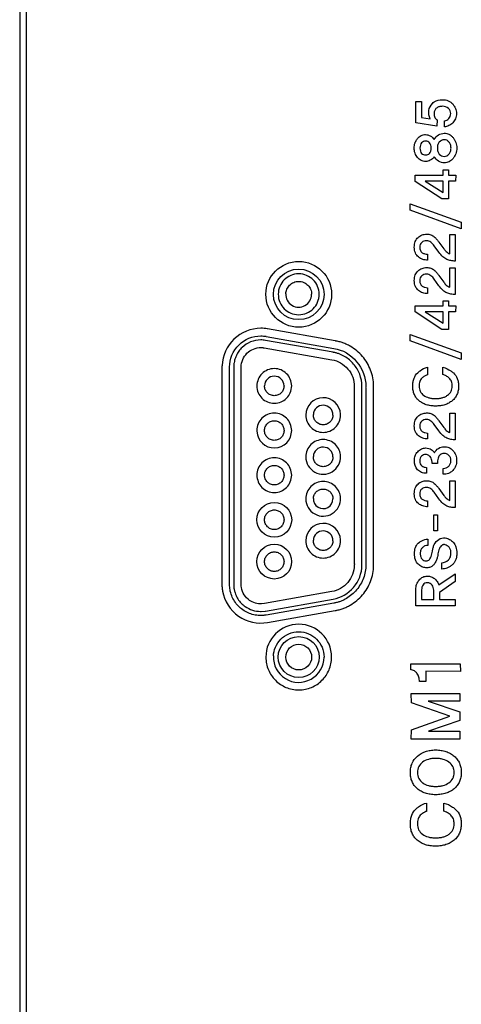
# Model space of a CAD drawing. Header units: millimetres. Extents: x -1194 to -5, y 44 to 885.
# Tile 25 of 37: x -91 to -73, y 512 to 553. Entities that reach past the tile are written whole.
import ezdxf

# ---------------------------------------------------------------- set-up
doc = ezdxf.new("R2010")
doc.units = ezdxf.units.MM
doc.header["$LTSCALE"] = 23.1
doc.layers.add('REAR_CASE-PC15-MIO5373-SHAPE', color=7, linetype='CONTINUOUS')

msp = doc.modelspace()

# ---------------------------------------------------------------- linework, layer by layer
at = {"layer": 'REAR_CASE-PC15-MIO5373-SHAPE', "color": 7, "linetype": 'Continuous'}
for p, q in [((-91.219, 679.321), (-91.219, 445.009)), ((-90.934, 445.009), (-90.934, 679.321)), ((-74.735, 549.772), (-74.502, 549.772)), ((-74.735, 548.88), (-74.735, 549.772)), ((-74.502, 549.772), (-74.502, 549.101)), ((-73.853, 548.75), (-74.735, 548.88)), ((-74.502, 549.101), (-74.132, 549.045)), ((-73.851, 549.001), (-73.853, 548.75)), ((-73.541, 548.714), (-73.541, 548.96)), ((-73.6, 546.919), (-73.371, 546.919)), ((-73.597, 546.703), (-73.6, 546.919)), ((-73.371, 546.919), (-73.371, 546.703)), ((-74.76, 546.447), (-74.757, 546.703)), ((-73.649, 545.72), (-74.76, 546.447)), ((-74.757, 546.703), (-73.597, 546.703)), ((-73.597, 546.449), (-74.34, 546.449)), ((-74.34, 546.449), (-73.597, 545.977)), ((-73.597, 545.977), (-73.597, 546.449)), ((-73.371, 546.703), (-73.07, 546.703)), ((-73.076, 546.452), (-73.371, 546.449)), ((-73.371, 546.449), (-73.371, 545.718)), ((-73.07, 546.703), (-73.076, 546.452)), ((-73.371, 545.718), (-73.649, 545.72)), ((-74.963, 545.509), (-72.846, 544.743)), ((-74.963, 545.241), (-74.963, 545.509)), ((-72.849, 544.473), (-74.963, 545.241)), ((-72.846, 544.743), (-72.849, 544.473)), ((-73.769, 543.921), (-73.57, 543.641)), ((-73.324, 544.24), (-73.093, 544.24)), ((-73.322, 543.433), (-73.324, 544.24)), ((-73.093, 544.24), (-73.097, 543.128)), ((-73.775, 543.496), (-73.97, 543.768)), ((-74.242, 543.409), (-74.242, 543.168)), ((-73.324, 542.847), (-73.093, 542.847)), ((-73.322, 542.041), (-73.324, 542.847)), ((-73.093, 542.847), (-73.097, 541.737)), ((-73.775, 542.103), (-73.97, 542.378)), ((-73.769, 542.531), (-73.57, 542.249)), ((-74.242, 542.018), (-74.242, 541.774)), ((-73.6, 541.479), (-73.371, 541.479)), ((-73.597, 541.263), (-73.6, 541.479)), ((-73.371, 541.479), (-73.371, 541.263)), ((-74.76, 541.008), (-74.757, 541.263)), ((-74.757, 541.263), (-73.597, 541.263)), ((-73.371, 541.263), (-73.07, 541.263)), ((-73.07, 541.263), (-73.076, 541.01)), ((-73.649, 540.282), (-74.76, 541.008)), ((-73.597, 541.01), (-74.34, 541.01)), ((-74.34, 541.01), (-73.597, 540.538)), ((-73.597, 540.538), (-73.597, 541.01)), ((-73.076, 541.01), (-73.371, 541.01)), ((-73.371, 541.01), (-73.371, 540.279)), ((-78.096, 539.807), (-80.912, 540.305)), ((-73.371, 540.279), (-73.649, 540.282)), ((-78.173, 539.332), (-80.988, 539.824)), ((-80.964, 539.994), (-78.147, 539.494)), ((-74.963, 540.07), (-72.846, 539.303)), ((-74.963, 539.801), (-74.963, 540.07)), ((-72.849, 539.031), (-74.963, 539.801)), ((-81.048, 539.514), (-78.232, 539.019)), ((-72.846, 539.303), (-72.849, 539.031)), ((-82.801, 538.75), (-82.801, 529.58)), ((-82.484, 529.666), (-82.484, 538.719)), ((-82.313, 538.75), (-82.313, 529.58)), ((-82, 529.664), (-82, 538.719)), ((-74.253, 538.709), (-74.253, 538.395)), ((-73.607, 538.402), (-73.605, 538.706)), ((-77.294, 537.906), (-77.294, 530.535)), ((-76.978, 530.535), (-76.978, 537.899)), ((-76.81, 537.851), (-76.81, 530.481)), ((-76.493, 530.451), (-76.493, 537.851)), ((-73.324, 536.799), (-73.093, 536.799)), ((-73.322, 535.992), (-73.324, 536.799)), ((-73.093, 536.799), (-73.097, 535.688)), ((-73.775, 536.056), (-73.97, 536.327)), ((-73.769, 536.48), (-73.57, 536.201)), ((-74.242, 535.968), (-74.242, 535.727)), ((-74.29, 534.539), (-74.29, 534.295)), ((-73.833, 534.697), (-74.057, 534.697)), ((-73.59, 534.251), (-73.59, 534.497)), ((-73.769, 533.657), (-73.57, 533.376)), ((-73.324, 533.975), (-73.093, 533.975)), ((-73.322, 533.168), (-73.324, 533.975)), ((-73.093, 533.975), (-73.097, 532.863)), ((-73.775, 533.231), (-73.97, 533.503)), ((-74.242, 533.144), (-74.242, 532.903)), ((-73.985, 532.565), (-73.835, 532.565)), ((-73.985, 531.904), (-73.985, 532.565)), ((-73.835, 532.565), (-73.835, 531.904)), ((-73.835, 531.904), (-73.985, 531.904)), ((-74.233, 531.552), (-74.233, 531.29)), ((-73.655, 530.309), (-73.655, 530.572)), ((-73.775, 529.644), (-73.095, 530.114)), ((-73.095, 530.114), (-73.095, 529.791)), ((-73.095, 529.791), (-73.744, 529.334)), ((-78.232, 529.369), (-81.034, 528.872)), ((-74.734, 528.783), (-74.732, 529.452)), ((-74.493, 529.449), (-74.493, 529.044)), ((-73.99, 529.044), (-73.99, 529.434)), ((-73.744, 529.334), (-73.744, 529.044)), ((-81.034, 528.872), (-81.149, 528.862)), ((-80.993, 528.559), (-78.173, 529.058)), ((-78.149, 528.89), (-80.964, 528.393)), ((-73.097, 528.783), (-74.734, 528.783)), ((-74.493, 529.044), (-73.99, 529.044)), ((-73.744, 529.044), (-73.093, 529.044)), ((-73.093, 529.044), (-73.097, 528.783)), ((-81.174, 528.544), (-81.007, 528.558)), ((-80.912, 528.083), (-78.093, 528.582)), ((-74.946, 526.364), (-72.882, 526.361)), ((-74.946, 526.11), (-74.946, 526.364)), ((-72.882, 526.361), (-72.879, 526.048)), ((-74.313, 526.052), (-74.318, 525.627)), ((-72.879, 526.048), (-74.313, 526.052)), ((-74.318, 525.627), (-74.584, 525.627)), ((-74.923, 525.123), (-72.899, 525.123)), ((-74.919, 524.743), (-74.923, 525.123)), ((-72.899, 525.123), (-72.903, 524.81)), ((-73.322, 524.181), (-74.919, 524.743)), ((-72.903, 524.81), (-74.217, 524.808)), ((-74.217, 524.808), (-72.899, 524.36)), ((-72.899, 524.36), (-72.899, 524.001)), ((-74.919, 523.612), (-73.322, 524.181)), ((-72.899, 524.001), (-74.206, 523.556)), ((-74.923, 523.233), (-74.919, 523.612)), ((-74.206, 523.556), (-72.897, 523.556)), ((-72.897, 523.556), (-72.903, 523.233)), ((-72.903, 523.233), (-74.923, 523.233)), ((-74.286, 520.569), (-74.286, 520.221)), ((-73.569, 520.228), (-73.567, 520.567))]:
    msp.add_line(p, q, dxfattribs=at)
for centre, radius in [((-79.606, 541.744), 1.369), ((-79.607, 541.743), 1.054), ((-80.623, 532.36), 0.723), ((-80.624, 530.616), 0.723), ((-79.607, 526.643), 0.852), ((-79.607, 526.643), 0.537)]:
    msp.add_circle(centre, radius, dxfattribs=at)
for centre, radius, start, end in [((-79.607, 541.745), 0.537, 177.4789, 359.9888), ((-80.624, 537.93), 0.406, 0.0505, 179.9496), ((-78.589, 536.718), 0.723, 2.5497, 179.9966), ((-78.589, 536.718), 0.408, 359.9857, 177.4745), ((-80.624, 536.074), 0.724, 182.5284, 0.0203), ((-78.589, 534.975), 0.408, 359.9764, 177.4791), ((-78.589, 534.976), 0.723, 180.0743, 2.4737), ((-78.589, 533.231), 0.723, 179.954, 2.5993), ((-78.589, 533.231), 0.408, 177.4645, 359.9882), ((-78.589, 531.487), 0.723, 2.5018, 180.0428), ((-78.589, 531.487), 0.408, 359.9764, 177.4791), ((-79.606, 526.643), 1.369, 0.0006, 179.9994), ((-79.607, 526.644), 1.054, 177.509, 359.9517)]:
    msp.add_arc(centre, radius, start, end, dxfattribs=at)
for points, knots in [([(-74.132, 549.045), (-74.162, 549.095), (-74.19, 549.184), (-74.197, 549.303), (-74.192, 549.476), (-74.112, 549.605), (-74.043, 549.691)], [0, 0, 0, 0, 0.25425, 0.389306, 0.518953, 1, 1, 1, 1]), ([(-74.043, 549.691), (-74.022, 549.717), (-73.909, 549.822), (-73.745, 549.846), (-73.627, 549.846)], [0, 0, 0, 0, 0.219562, 1, 1, 1, 1]), ([(-73.627, 549.846), (-73.544, 549.846), (-73.38, 549.824), (-73.217, 549.7), (-73.129, 549.579), (-73.064, 549.453), (-73.037, 549.307), (-73.05, 549.161), (-73.087, 549.018), (-73.189, 548.872), (-73.354, 548.759), (-73.479, 548.721), (-73.541, 548.714)], [0, 0, 0, 0, 0.143999, 0.276934, 0.342187, 0.403714, 0.522949, 0.593107, 0.657315, 0.777613, 0.89269, 1, 1, 1, 1]), ([(-73.715, 549.563), (-73.73, 549.56), (-73.786, 549.547), (-73.875, 549.501), (-73.958, 549.404), (-73.977, 549.29), (-73.968, 549.191), (-73.935, 549.091), (-73.889, 549.028), (-73.851, 549.001)], [0, 0, 0, 0, 0.063376, 0.236055, 0.401419, 0.57136, 0.694546, 0.808057, 1, 1, 1, 1]), ([(-73.541, 548.96), (-73.473, 548.972), (-73.371, 549.025), (-73.292, 549.152), (-73.274, 549.271), (-73.296, 549.392), (-73.401, 549.529), (-73.567, 549.576), (-73.684, 549.569), (-73.715, 549.563)], [0, 0, 0, 0, 0.199651, 0.307314, 0.425609, 0.54165, 0.657061, 0.909496, 1, 1, 1, 1]), ([(-74.703, 548.172), (-74.69, 548.192), (-74.637, 548.263), (-74.52, 548.363), (-74.323, 548.41), (-74.122, 548.352), (-74.012, 548.253), (-73.973, 548.191)], [0, 0, 0, 0, 0.080813, 0.305265, 0.513106, 0.749563, 1, 1, 1, 1]), ([(-73.784, 548.38), (-73.715, 548.423), (-73.564, 548.47), (-73.378, 548.427), (-73.26, 548.349), (-73.182, 548.269), (-73.114, 548.175), (-73.047, 548.032), (-73.017, 547.833), (-73.047, 547.633), (-73.114, 547.489), (-73.197, 547.373), (-73.277, 547.302), (-73.334, 547.271)], [0, 0, 0, 0, 0.135957, 0.247934, 0.305875, 0.368812, 0.433815, 0.497761, 0.629559, 0.762889, 0.82706, 0.892308, 1, 1, 1, 1]), ([(-73.97, 547.473), (-74.01, 547.412), (-74.121, 547.312), (-74.323, 547.255), (-74.521, 547.301), (-74.673, 547.433), (-74.781, 547.616), (-74.812, 547.833), (-74.784, 548.026), (-74.729, 548.133), (-74.703, 548.172)], [0, 0, 0, 0, 0.138995, 0.268634, 0.382647, 0.505914, 0.637883, 0.775747, 0.911953, 1, 1, 1, 1]), ([(-74.161, 548.048), (-74.201, 548.092), (-74.295, 548.135), (-74.417, 548.109), (-74.501, 548.052), (-74.554, 547.953), (-74.565, 547.831), (-74.555, 547.71), (-74.517, 547.637), (-74.493, 547.611)], [0, 0, 0, 0, 0.211237, 0.325099, 0.440283, 0.565983, 0.715623, 0.87439, 1, 1, 1, 1]), ([(-74.493, 547.611), (-74.471, 547.589), (-74.416, 547.555), (-74.296, 547.532), (-74.165, 547.584), (-74.098, 547.709), (-74.088, 547.831), (-74.099, 547.953), (-74.137, 548.023), (-74.161, 548.048)], [0, 0, 0, 0, 0.11289, 0.226968, 0.436476, 0.563221, 0.722775, 0.873165, 1, 1, 1, 1]), ([(-73.353, 548.084), (-73.379, 548.114), (-73.439, 548.163), (-73.59, 548.196), (-73.747, 548.12), (-73.826, 547.972), (-73.841, 547.833), (-73.827, 547.694), (-73.783, 547.612), (-73.755, 547.581)], [0, 0, 0, 0, 0.118111, 0.228063, 0.454883, 0.581684, 0.726367, 0.873769, 1, 1, 1, 1]), ([(-73.755, 547.581), (-73.705, 547.525), (-73.552, 547.45), (-73.361, 547.547), (-73.279, 547.693), (-73.263, 547.833), (-73.279, 547.972), (-73.325, 548.053), (-73.353, 548.084)], [0, 0, 0, 0, 0.227199, 0.44995, 0.577853, 0.726055, 0.87153, 1, 1, 1, 1]), ([(-73.334, 547.271), (-73.34, 547.267), (-73.406, 547.233), (-73.564, 547.196), (-73.802, 547.269), (-73.923, 547.398), (-73.97, 547.473)], [0, 0, 0, 0, 0.029526, 0.304953, 0.638011, 1, 1, 1, 1]), ([(-74.242, 543.168), (-74.309, 543.167), (-74.447, 543.188), (-74.633, 543.287), (-74.749, 543.432), (-74.789, 543.58), (-74.798, 543.704), (-74.79, 543.828), (-74.755, 543.974), (-74.694, 544.068), (-74.642, 544.113)], [0, 0, 0, 0, 0.154303, 0.311459, 0.472945, 0.560618, 0.65871, 0.756566, 0.843551, 1, 1, 1, 1]), ([(-74.642, 544.113), (-74.593, 544.155), (-74.48, 544.226), (-74.288, 544.256), (-74.106, 544.234), (-73.96, 544.145), (-73.857, 544.034), (-73.795, 543.959), (-73.769, 543.921)], [0, 0, 0, 0, 0.18972, 0.378673, 0.5576, 0.715971, 0.86541, 1, 1, 1, 1]), ([(-73.97, 543.768), (-73.989, 543.795), (-74.032, 543.845), (-74.1, 543.914), (-74.185, 543.963), (-74.288, 543.977), (-74.393, 543.964), (-74.491, 543.912), (-74.558, 543.818), (-74.573, 543.696), (-74.559, 543.593), (-74.527, 543.542), (-74.519, 543.53)], [0, 0, 0, 0, 0.097787, 0.193758, 0.287487, 0.383128, 0.495839, 0.599074, 0.702836, 0.82184, 0.957378, 1, 1, 1, 1]), ([(-74.519, 543.53), (-74.503, 543.51), (-74.456, 543.464), (-74.359, 543.423), (-74.281, 543.41), (-74.242, 543.409)], [0, 0, 0, 0, 0.243733, 0.621702, 1, 1, 1, 1]), ([(-73.097, 543.128), (-73.156, 543.128), (-73.274, 543.14), (-73.453, 543.189), (-73.629, 543.309), (-73.725, 543.427), (-73.775, 543.496)], [0, 0, 0, 0, 0.219269, 0.437116, 0.68436, 1, 1, 1, 1]), ([(-73.57, 543.641), (-73.538, 543.598), (-73.468, 543.514), (-73.375, 543.452), (-73.322, 543.433)], [0, 0, 0, 0, 0.488893, 1, 1, 1, 1]), ([(-74.242, 541.774), (-74.31, 541.774), (-74.447, 541.797), (-74.633, 541.896), (-74.749, 542.04), (-74.789, 542.188), (-74.798, 542.312), (-74.79, 542.436), (-74.755, 542.581), (-74.694, 542.675), (-74.642, 542.719)], [0, 0, 0, 0, 0.154716, 0.312291, 0.473805, 0.561575, 0.659581, 0.757188, 0.844299, 1, 1, 1, 1]), ([(-74.642, 542.719), (-74.593, 542.762), (-74.481, 542.834), (-74.288, 542.865), (-74.106, 542.842), (-73.96, 542.753), (-73.858, 542.642), (-73.795, 542.568), (-73.769, 542.531)], [0, 0, 0, 0, 0.190795, 0.37992, 0.559013, 0.7177, 0.866878, 1, 1, 1, 1]), ([(-78.755, 541.745), (-78.755, 541.857), (-78.8, 542.081), (-78.99, 542.36), (-79.271, 542.55), (-79.607, 542.618), (-79.944, 542.55), (-80.224, 542.36), (-80.414, 542.081), (-80.459, 541.857), (-80.459, 541.745)], [0, 0, 0, 0, 0.126839, 0.249678, 0.372732, 0.50027, 0.627408, 0.750344, 0.873141, 1, 1, 1, 1]), ([(-80.143, 541.768), (-80.14, 541.831), (-80.111, 541.963), (-79.996, 542.133), (-79.82, 542.253), (-79.608, 542.296), (-79.395, 542.253), (-79.218, 542.133), (-79.098, 541.957), (-79.069, 541.816), (-79.069, 541.745)], [0, 0, 0, 0, 0.114315, 0.23879, 0.363381, 0.492496, 0.621522, 0.746619, 0.871481, 1, 1, 1, 1]), ([(-73.97, 542.378), (-74.009, 542.429), (-74.072, 542.504), (-74.185, 542.571), (-74.288, 542.584), (-74.393, 542.572), (-74.492, 542.521), (-74.557, 542.427), (-74.573, 542.304), (-74.559, 542.201), (-74.527, 542.15), (-74.519, 542.138)], [0, 0, 0, 0, 0.191906, 0.286035, 0.381803, 0.494577, 0.597685, 0.701987, 0.821635, 0.957332, 1, 1, 1, 1]), ([(-73.57, 542.249), (-73.538, 542.206), (-73.468, 542.122), (-73.375, 542.059), (-73.322, 542.041)], [0, 0, 0, 0, 0.488893, 1, 1, 1, 1]), ([(-74.519, 542.138), (-74.503, 542.118), (-74.456, 542.072), (-74.359, 542.03), (-74.281, 542.018), (-74.242, 542.018)], [0, 0, 0, 0, 0.243864, 0.622022, 1, 1, 1, 1]), ([(-73.097, 541.737), (-73.156, 541.737), (-73.273, 541.749), (-73.453, 541.797), (-73.63, 541.916), (-73.725, 542.034), (-73.775, 542.103)], [0, 0, 0, 0, 0.219567, 0.437304, 0.684276, 1, 1, 1, 1]), ([(-80.459, 541.745), (-80.459, 541.632), (-80.414, 541.408), (-80.224, 541.128), (-79.944, 540.939), (-79.607, 540.871), (-79.271, 540.939), (-78.99, 541.128), (-78.8, 541.408), (-78.755, 541.632), (-78.755, 541.745)], [0, 0, 0, 0, 0.127134, 0.249891, 0.372692, 0.49973, 0.627168, 0.750087, 0.872885, 1, 1, 1, 1]), ([(-81.189, 540.329), (-81.59, 540.329), (-82.421, 539.999), (-82.778, 539.182), (-82.794, 538.782)], [0, 0, 0, 0, 0.500422, 1, 1, 1, 1]), ([(-82.484, 538.719), (-82.484, 539.049), (-82.205, 539.738), (-81.516, 540.013), (-81.184, 540.013)], [0, 0, 0, 0, 0.499223, 1, 1, 1, 1]), ([(-81.189, 539.844), (-81.332, 539.844), (-81.618, 539.789), (-81.919, 539.591), (-82.102, 539.381), (-82.209, 539.199), (-82.269, 539.032), (-82.293, 538.909), (-82.305, 538.838), (-82.304, 538.789), (-82.313, 538.761), (-82.313, 538.75)], [0, 0, 0, 0, 0.2493, 0.489994, 0.610402, 0.731562, 0.854431, 0.916987, 0.948629, 0.980549, 1, 1, 1, 1]), ([(-81.184, 540.013), (-81.148, 540.013), (-81.092, 540.01), (-81.028, 540.003), (-80.992, 540), (-80.976, 539.995), (-80.968, 539.995), (-80.967, 539.995)], [0, 0, 0, 0, 0.498234, 0.771842, 0.892902, 0.995253, 1, 1, 1, 1]), ([(-76.493, 537.934), (-76.493, 538.157), (-76.558, 538.494), (-76.753, 538.895), (-76.947, 539.165), (-77.184, 539.399), (-77.411, 539.559), (-77.609, 539.661), (-77.738, 539.714), (-77.844, 539.749), (-77.925, 539.772), (-77.994, 539.788), (-78.043, 539.798), (-78.071, 539.802), (-78.085, 539.806), (-78.093, 539.806), (-78.093, 539.806)], [0, 0, 0, 0, 0.250795, 0.3751, 0.499153, 0.623194, 0.747468, 0.809899, 0.87262, 0.904142, 0.935797, 0.96761, 0.983586, 0.991593, 0.999613, 1, 1, 1, 1]), ([(-82, 538.719), (-82, 538.925), (-81.823, 539.358), (-81.389, 539.53), (-81.18, 539.53)], [0, 0, 0, 0, 0.497001, 1, 1, 1, 1]), ([(-81.18, 539.53), (-81.16, 539.53), (-81.128, 539.526), (-81.085, 539.523), (-81.064, 539.516), (-81.053, 539.516), (-81.053, 539.516)], [0, 0, 0, 0, 0.476138, 0.753538, 0.989263, 1, 1, 1, 1]), ([(-78.144, 539.494), (-77.782, 539.439), (-77.094, 539.019), (-76.81, 538.273), (-76.81, 537.906)], [0, 0, 0, 0, 0.499844, 1, 1, 1, 1]), ([(-78.228, 539.019), (-77.973, 538.98), (-77.487, 538.693), (-77.287, 538.164), (-77.294, 537.906)], [0, 0, 0, 0, 0.500494, 1, 1, 1, 1]), ([(-76.977, 537.925), (-76.977, 538.092), (-77.025, 538.345), (-77.171, 538.645), (-77.316, 538.847), (-77.492, 539.023), (-77.663, 539.142), (-77.81, 539.219), (-77.907, 539.259), (-77.986, 539.286), (-78.047, 539.303), (-78.098, 539.315), (-78.135, 539.321), (-78.155, 539.327), (-78.169, 539.324), (-78.173, 539.331), (-78.173, 539.332)], [0, 0, 0, 0, 0.250636, 0.374736, 0.498531, 0.622294, 0.746306, 0.80862, 0.871239, 0.902717, 0.93433, 0.966106, 0.982064, 0.990063, 0.998075, 1, 1, 1, 1]), ([(-79.9, 537.93), (-79.9, 538.026), (-79.938, 538.216), (-80.1, 538.452), (-80.338, 538.613), (-80.624, 538.671), (-80.909, 538.613), (-81.148, 538.453), (-81.309, 538.215), (-81.347, 538.026), (-81.347, 537.93)], [0, 0, 0, 0, 0.126822, 0.249754, 0.372827, 0.499981, 0.627263, 0.750324, 0.87317, 1, 1, 1, 1]), ([(-74.653, 538.478), (-74.62, 538.508), (-74.502, 538.607), (-74.36, 538.686), (-74.253, 538.709)], [0, 0, 0, 0, 0.287125, 1, 1, 1, 1]), ([(-73.605, 538.706), (-73.487, 538.68), (-73.332, 538.605), (-73.203, 538.5), (-73.168, 538.47)], [0, 0, 0, 0, 0.725247, 1, 1, 1, 1]), ([(-74.624, 537.337), (-74.656, 537.367), (-74.723, 537.44), (-74.801, 537.577), (-74.851, 537.744), (-74.864, 537.921), (-74.853, 538.092), (-74.804, 538.289), (-74.722, 538.416), (-74.653, 538.478)], [0, 0, 0, 0, 0.105578, 0.235714, 0.371088, 0.517941, 0.655627, 0.778517, 1, 1, 1, 1]), ([(-73.168, 538.47), (-73.098, 538.409), (-73.012, 538.284), (-72.961, 538.088), (-72.949, 537.919), (-72.963, 537.744), (-73.013, 537.577), (-73.098, 537.43), (-73.217, 537.309), (-73.361, 537.211), (-73.528, 537.141), (-73.714, 537.1), (-73.912, 537.088), (-74.11, 537.1), (-74.295, 537.141), (-74.46, 537.211), (-74.565, 537.284), (-74.616, 537.329), (-74.624, 537.337)], [0, 0, 0, 0, 0.100116, 0.154552, 0.215004, 0.28095, 0.341827, 0.400503, 0.46015, 0.522083, 0.585482, 0.652575, 0.725237, 0.797659, 0.864244, 0.926955, 0.988126, 1, 1, 1, 1]), ([(-74.253, 538.395), (-74.295, 538.382), (-74.378, 538.341), (-74.496, 538.254), (-74.585, 538.109), (-74.596, 537.989), (-74.596, 537.924)], [0, 0, 0, 0, 0.210527, 0.440438, 0.691701, 1, 1, 1, 1]), ([(-73.219, 537.924), (-73.219, 537.988), (-73.232, 538.111), (-73.335, 538.256), (-73.464, 538.348), (-73.559, 538.389), (-73.607, 538.402)], [0, 0, 0, 0, 0.288425, 0.537523, 0.776218, 1, 1, 1, 1]), ([(-81.347, 537.93), (-81.348, 537.835), (-81.309, 537.644), (-81.148, 537.406), (-80.909, 537.246), (-80.624, 537.188), (-80.338, 537.246), (-80.1, 537.406), (-79.938, 537.644), (-79.9, 537.835), (-79.9, 537.93)], [0, 0, 0, 0, 0.127259, 0.250068, 0.372922, 0.500019, 0.626989, 0.749855, 0.872749, 1, 1, 1, 1]), ([(-80.218, 537.93), (-80.218, 537.877), (-80.24, 537.77), (-80.33, 537.636), (-80.463, 537.545), (-80.624, 537.512), (-80.784, 537.545), (-80.918, 537.636), (-81.009, 537.769), (-81.03, 537.877), (-81.03, 537.93)], [0, 0, 0, 0, 0.12715, 0.250062, 0.372868, 0.499717, 0.62669, 0.749728, 0.87284, 1, 1, 1, 1]), ([(-76.81, 537.906), (-76.81, 537.897), (-76.798, 537.879), (-76.81, 537.86), (-76.81, 537.851)], [0, 0, 0, 0, 0.5, 1, 1, 1, 1]), ([(-76.5, 537.876), (-76.498, 537.884), (-76.49, 537.902), (-76.493, 537.922), (-76.493, 537.934)], [0, 0, 0, 0, 0.401445, 1, 1, 1, 1]), ([(-74.596, 537.924), (-74.596, 537.85), (-74.568, 537.7), (-74.412, 537.524), (-74.228, 537.441), (-74.056, 537.407), (-73.912, 537.4), (-73.769, 537.407), (-73.634, 537.433), (-73.515, 537.477), (-73.38, 537.556), (-73.247, 537.698), (-73.219, 537.85), (-73.219, 537.924)], [0, 0, 0, 0, 0.114981, 0.22676, 0.351789, 0.421479, 0.497976, 0.574457, 0.644516, 0.709599, 0.77146, 0.884968, 1, 1, 1, 1]), ([(-79.9, 536.074), (-79.9, 536.169), (-79.939, 536.359), (-80.1, 536.596), (-80.338, 536.757), (-80.624, 536.815), (-80.909, 536.757), (-81.148, 536.596), (-81.309, 536.359), (-81.35, 536.159), (-81.347, 536.053), (-81.347, 536.042)], [0, 0, 0, 0, 0.125051, 0.246209, 0.36755, 0.492915, 0.618404, 0.739733, 0.860894, 0.985922, 1, 1, 1, 1]), ([(-79.313, 536.718), (-79.313, 536.622), (-79.274, 536.432), (-79.113, 536.195), (-78.875, 536.034), (-78.589, 535.976), (-78.303, 536.034), (-78.065, 536.195), (-77.904, 536.432), (-77.864, 536.633), (-77.866, 536.739), (-77.867, 536.75)], [0, 0, 0, 0, 0.125168, 0.246314, 0.367616, 0.493059, 0.618457, 0.739672, 0.860805, 0.985948, 1, 1, 1, 1]), ([(-78.18, 536.718), (-78.18, 536.664), (-78.202, 536.558), (-78.293, 536.424), (-78.428, 536.334), (-78.589, 536.302), (-78.75, 536.334), (-78.885, 536.424), (-78.976, 536.558), (-78.998, 536.67), (-78.997, 536.73), (-78.997, 536.736)], [0, 0, 0, 0, 0.124638, 0.245592, 0.367061, 0.493072, 0.618932, 0.740336, 0.861319, 0.985939, 1, 1, 1, 1]), ([(-74.242, 535.727), (-74.309, 535.726), (-74.447, 535.748), (-74.633, 535.847), (-74.749, 535.992), (-74.789, 536.14), (-74.798, 536.263), (-74.79, 536.387), (-74.755, 536.533), (-74.694, 536.627), (-74.642, 536.672)], [0, 0, 0, 0, 0.154322, 0.311498, 0.473394, 0.560925, 0.658698, 0.75642, 0.843368, 1, 1, 1, 1]), ([(-74.642, 536.672), (-74.593, 536.715), (-74.48, 536.786), (-74.289, 536.814), (-74.105, 536.794), (-73.96, 536.704), (-73.857, 536.593), (-73.795, 536.518), (-73.769, 536.48)], [0, 0, 0, 0, 0.189781, 0.378678, 0.557547, 0.716187, 0.865431, 1, 1, 1, 1]), ([(-73.97, 536.327), (-73.989, 536.354), (-74.032, 536.404), (-74.1, 536.473), (-74.185, 536.523), (-74.288, 536.536), (-74.394, 536.525), (-74.491, 536.47), (-74.558, 536.378), (-74.573, 536.255), (-74.559, 536.153), (-74.527, 536.101), (-74.519, 536.09)], [0, 0, 0, 0, 0.098057, 0.193911, 0.287873, 0.38347, 0.496079, 0.59988, 0.702957, 0.822645, 0.9576, 1, 1, 1, 1]), ([(-81.03, 536.074), (-81.03, 536.128), (-81.008, 536.235), (-80.918, 536.369), (-80.784, 536.46), (-80.624, 536.493), (-80.463, 536.46), (-80.33, 536.369), (-80.24, 536.235), (-80.217, 536.122), (-80.218, 536.062), (-80.219, 536.056)], [0, 0, 0, 0, 0.125568, 0.246919, 0.368141, 0.493208, 0.618153, 0.739147, 0.860387, 0.985915, 1, 1, 1, 1]), ([(-73.57, 536.201), (-73.538, 536.159), (-73.468, 536.074), (-73.375, 536.011), (-73.322, 535.992)], [0, 0, 0, 0, 0.488348, 1, 1, 1, 1]), ([(-80.219, 536.056), (-80.221, 536.008), (-80.243, 535.908), (-80.33, 535.778), (-80.463, 535.687), (-80.624, 535.654), (-80.784, 535.687), (-80.918, 535.778), (-81.008, 535.913), (-81.03, 536.02), (-81.03, 536.074)], [0, 0, 0, 0, 0.115098, 0.239903, 0.364301, 0.492636, 0.621098, 0.745731, 0.870648, 1, 1, 1, 1]), ([(-77.867, 535.007), (-77.87, 535.093), (-77.91, 535.27), (-78.065, 535.499), (-78.303, 535.66), (-78.589, 535.717), (-78.875, 535.66), (-79.113, 535.499), (-79.274, 535.261), (-79.313, 535.071), (-79.313, 534.975)], [0, 0, 0, 0, 0.114974, 0.2395, 0.36397, 0.492815, 0.621708, 0.746266, 0.870807, 1, 1, 1, 1]), ([(-74.519, 536.09), (-74.503, 536.07), (-74.456, 536.024), (-74.359, 535.982), (-74.281, 535.969), (-74.242, 535.968)], [0, 0, 0, 0, 0.242934, 0.621771, 1, 1, 1, 1]), ([(-73.097, 535.688), (-73.156, 535.688), (-73.274, 535.699), (-73.452, 535.75), (-73.63, 535.868), (-73.725, 535.987), (-73.775, 536.056)], [0, 0, 0, 0, 0.219278, 0.437321, 0.683968, 1, 1, 1, 1]), ([(-74.29, 534.295), (-74.361, 534.292), (-74.502, 534.31), (-74.727, 534.475), (-74.817, 534.755), (-74.779, 534.991), (-74.718, 535.115), (-74.637, 535.219), (-74.511, 535.321), (-74.386, 535.347), (-74.327, 535.349)], [0, 0, 0, 0, 0.133179, 0.258114, 0.50868, 0.639467, 0.702501, 0.767402, 0.888424, 1, 1, 1, 1]), ([(-74.327, 535.349), (-74.282, 535.35), (-74.197, 535.34), (-74.065, 535.276), (-73.988, 535.201), (-73.962, 535.145)], [0, 0, 0, 0, 0.308385, 0.57246, 1, 1, 1, 1]), ([(-73.787, 535.332), (-73.72, 535.375), (-73.568, 535.419), (-73.347, 535.375), (-73.174, 535.245), (-73.079, 535.087), (-73.042, 534.94), (-73.033, 534.822), (-73.042, 534.704), (-73.083, 534.559), (-73.174, 534.421), (-73.273, 534.344), (-73.317, 534.318)], [0, 0, 0, 0, 0.140551, 0.261731, 0.382878, 0.510177, 0.576745, 0.648048, 0.717033, 0.782265, 0.910657, 1, 1, 1, 1]), ([(-80.624, 534.939), (-80.719, 534.939), (-80.91, 534.9), (-81.148, 534.739), (-81.309, 534.501), (-81.367, 534.216), (-81.309, 533.93), (-81.148, 533.692), (-80.91, 533.532), (-80.719, 533.494), (-80.624, 533.494)], [0, 0, 0, 0, 0.127187, 0.250167, 0.373106, 0.50002, 0.627141, 0.749969, 0.872854, 1, 1, 1, 1]), ([(-80.624, 533.494), (-80.528, 533.494), (-80.338, 533.532), (-80.1, 533.692), (-79.938, 533.93), (-79.88, 534.216), (-79.938, 534.501), (-80.1, 534.739), (-80.338, 534.9), (-80.528, 534.939), (-80.624, 534.939)], [0, 0, 0, 0, 0.127037, 0.24995, 0.372834, 0.49998, 0.62692, 0.749915, 0.872922, 1, 1, 1, 1]), ([(-78.18, 534.975), (-78.18, 534.922), (-78.202, 534.815), (-78.293, 534.681), (-78.428, 534.591), (-78.589, 534.558), (-78.75, 534.591), (-78.885, 534.681), (-78.976, 534.815), (-78.998, 534.928), (-78.997, 534.987), (-78.997, 534.993)], [0, 0, 0, 0, 0.124821, 0.245789, 0.367175, 0.493066, 0.618806, 0.740126, 0.861124, 0.985927, 1, 1, 1, 1]), ([(-74.057, 534.697), (-74.057, 534.739), (-74.061, 534.816), (-74.082, 534.917), (-74.13, 534.988), (-74.2, 535.056), (-74.334, 535.096), (-74.48, 535.041), (-74.558, 534.928), (-74.567, 534.85), (-74.567, 534.808), (-74.567, 534.805)], [0, 0, 0, 0, 0.135292, 0.24882, 0.329293, 0.406443, 0.559906, 0.755245, 0.864227, 0.988289, 1, 1, 1, 1]), ([(-73.569, 535.123), (-73.594, 535.123), (-73.649, 535.115), (-73.721, 535.07), (-73.776, 535.004), (-73.816, 534.916), (-73.828, 534.811), (-73.833, 534.735), (-73.833, 534.697)], [0, 0, 0, 0, 0.136312, 0.288881, 0.441748, 0.591585, 0.797122, 1, 1, 1, 1]), ([(-73.59, 534.497), (-73.551, 534.497), (-73.472, 534.512), (-73.365, 534.574), (-73.286, 534.681), (-73.267, 534.815), (-73.283, 534.944), (-73.352, 535.046), (-73.448, 535.107), (-73.525, 535.123), (-73.565, 535.123), (-73.569, 535.123)], [0, 0, 0, 0, 0.11885, 0.242979, 0.371764, 0.513507, 0.646116, 0.763552, 0.877267, 0.988724, 1, 1, 1, 1]), ([(-81.03, 534.234), (-81.028, 534.282), (-81.005, 534.382), (-80.918, 534.512), (-80.784, 534.603), (-80.624, 534.635), (-80.463, 534.603), (-80.33, 534.512), (-80.24, 534.377), (-80.218, 534.27), (-80.218, 534.216)], [0, 0, 0, 0, 0.11531, 0.240158, 0.364675, 0.49317, 0.621537, 0.74582, 0.870465, 1, 1, 1, 1]), ([(-74.567, 534.805), (-74.567, 534.765), (-74.556, 534.688), (-74.486, 534.599), (-74.392, 534.549), (-74.324, 534.539), (-74.29, 534.539)], [0, 0, 0, 0, 0.274287, 0.526056, 0.764644, 1, 1, 1, 1]), ([(-80.218, 534.216), (-80.218, 534.162), (-80.24, 534.055), (-80.33, 533.921), (-80.463, 533.83), (-80.624, 533.797), (-80.784, 533.83), (-80.918, 533.921), (-81.008, 534.055), (-81.031, 534.168), (-81.03, 534.228), (-81.03, 534.234)], [0, 0, 0, 0, 0.125156, 0.246448, 0.367636, 0.492666, 0.617819, 0.739235, 0.860725, 0.985891, 1, 1, 1, 1]), ([(-73.317, 534.318), (-73.336, 534.307), (-73.421, 534.266), (-73.518, 534.25), (-73.59, 534.251)], [0, 0, 0, 0, 0.230864, 1, 1, 1, 1]), ([(-77.867, 533.263), (-77.87, 533.349), (-77.91, 533.527), (-78.065, 533.757), (-78.303, 533.918), (-78.589, 533.975), (-78.875, 533.918), (-79.113, 533.757), (-79.274, 533.518), (-79.313, 533.327), (-79.313, 533.231)], [0, 0, 0, 0, 0.115058, 0.239672, 0.364114, 0.492809, 0.62155, 0.746081, 0.870709, 1, 1, 1, 1]), ([(-78.997, 533.249), (-78.995, 533.297), (-78.972, 533.398), (-78.885, 533.527), (-78.75, 533.618), (-78.589, 533.65), (-78.428, 533.618), (-78.293, 533.527), (-78.202, 533.393), (-78.18, 533.285), (-78.18, 533.231)], [0, 0, 0, 0, 0.114955, 0.239421, 0.363863, 0.4928, 0.621891, 0.746401, 0.870837, 1, 1, 1, 1]), ([(-74.242, 532.903), (-74.309, 532.902), (-74.447, 532.923), (-74.633, 533.022), (-74.749, 533.167), (-74.789, 533.315), (-74.798, 533.439), (-74.79, 533.563), (-74.755, 533.709), (-74.694, 533.803), (-74.642, 533.848)], [0, 0, 0, 0, 0.154323, 0.3115, 0.473397, 0.560929, 0.658702, 0.756204, 0.843367, 1, 1, 1, 1]), ([(-74.642, 533.848), (-74.593, 533.89), (-74.48, 533.961), (-74.288, 533.99), (-74.105, 533.969), (-73.961, 533.878), (-73.857, 533.768), (-73.795, 533.694), (-73.769, 533.657)], [0, 0, 0, 0, 0.189986, 0.379087, 0.55828, 0.717156, 0.866234, 1, 1, 1, 1]), ([(-73.97, 533.503), (-74.008, 533.555), (-74.072, 533.63), (-74.185, 533.698), (-74.288, 533.711), (-74.394, 533.699), (-74.491, 533.646), (-74.558, 533.553), (-74.573, 533.431), (-74.559, 533.328), (-74.527, 533.277), (-74.519, 533.265)], [0, 0, 0, 0, 0.193029, 0.287247, 0.382964, 0.495763, 0.599141, 0.702339, 0.822168, 0.957657, 1, 1, 1, 1]), ([(-74.519, 533.265), (-74.503, 533.245), (-74.456, 533.2), (-74.359, 533.158), (-74.281, 533.145), (-74.242, 533.144)], [0, 0, 0, 0, 0.242729, 0.621443, 1, 1, 1, 1]), ([(-73.097, 532.863), (-73.156, 532.863), (-73.274, 532.875), (-73.453, 532.923), (-73.629, 533.043), (-73.725, 533.162), (-73.775, 533.231)], [0, 0, 0, 0, 0.219256, 0.436868, 0.68401, 1, 1, 1, 1]), ([(-73.57, 533.376), (-73.538, 533.333), (-73.468, 533.25), (-73.375, 533.186), (-73.322, 533.168)], [0, 0, 0, 0, 0.48849, 1, 1, 1, 1]), ([(-81.03, 532.36), (-81.03, 532.414), (-81.009, 532.522), (-80.918, 532.656), (-80.784, 532.747), (-80.624, 532.779), (-80.463, 532.747), (-80.33, 532.656), (-80.24, 532.522), (-80.218, 532.414), (-80.218, 532.36)], [0, 0, 0, 0, 0.127541, 0.25062, 0.373473, 0.500283, 0.626968, 0.74959, 0.872469, 1, 1, 1, 1]), ([(-80.218, 532.36), (-80.218, 532.306), (-80.24, 532.199), (-80.33, 532.064), (-80.463, 531.973), (-80.624, 531.94), (-80.784, 531.973), (-80.918, 532.064), (-81.009, 532.199), (-81.03, 532.306), (-81.03, 532.36)], [0, 0, 0, 0, 0.127514, 0.250526, 0.373181, 0.499718, 0.626379, 0.749265, 0.872476, 1, 1, 1, 1]), ([(-73.778, 531.543), (-73.7, 531.592), (-73.533, 531.627), (-73.32, 531.551), (-73.156, 531.424), (-73.066, 531.259), (-73.033, 531.1), (-73.024, 530.961), (-73.034, 530.817), (-73.072, 530.68), (-73.136, 530.563), (-73.227, 530.471), (-73.297, 530.424), (-73.333, 530.402)], [0, 0, 0, 0, 0.151883, 0.255323, 0.364587, 0.485719, 0.554116, 0.630381, 0.714526, 0.790365, 0.861262, 0.931292, 1, 1, 1, 1]), ([(-79.313, 531.487), (-79.313, 531.391), (-79.274, 531.202), (-79.113, 530.964), (-78.875, 530.803), (-78.589, 530.746), (-78.303, 530.803), (-78.065, 530.964), (-77.904, 531.202), (-77.864, 531.402), (-77.866, 531.508), (-77.867, 531.519)], [0, 0, 0, 0, 0.125064, 0.246202, 0.36755, 0.49306, 0.618524, 0.739787, 0.86091, 0.98595, 1, 1, 1, 1]), ([(-78.18, 531.487), (-78.18, 531.433), (-78.202, 531.326), (-78.293, 531.193), (-78.428, 531.102), (-78.589, 531.07), (-78.75, 531.102), (-78.885, 531.193), (-78.976, 531.326), (-78.998, 531.439), (-78.997, 531.499), (-78.997, 531.505)], [0, 0, 0, 0, 0.124821, 0.245789, 0.367175, 0.493066, 0.618806, 0.740126, 0.861124, 0.985927, 1, 1, 1, 1]), ([(-73.566, 531.325), (-73.574, 531.325), (-73.606, 531.322), (-73.685, 531.284), (-73.747, 531.181), (-73.795, 531.058), (-73.811, 530.939), (-73.826, 530.814), (-73.872, 530.681), (-73.937, 530.549), (-74.033, 530.434), (-74.164, 530.364), (-74.32, 530.353), (-74.49, 530.396), (-74.649, 530.512), (-74.748, 530.665), (-74.783, 530.821), (-74.791, 530.949), (-74.786, 531.037), (-74.78, 531.079)], [0, 0, 0, 0, 0.011009, 0.041036, 0.109664, 0.16046, 0.212272, 0.266045, 0.323167, 0.394859, 0.456375, 0.515228, 0.582263, 0.655407, 0.739106, 0.832949, 0.885811, 0.945144, 1, 1, 1, 1]), ([(-74.78, 531.079), (-74.779, 531.09), (-74.771, 531.145), (-74.736, 531.276), (-74.653, 531.382), (-74.586, 531.424)], [0, 0, 0, 0, 0.077974, 0.414793, 1, 1, 1, 1]), ([(-74.586, 531.424), (-74.554, 531.445), (-74.446, 531.508), (-74.321, 531.554), (-74.233, 531.552)], [0, 0, 0, 0, 0.302363, 1, 1, 1, 1]), ([(-74.233, 531.29), (-74.274, 531.289), (-74.354, 531.275), (-74.461, 531.211), (-74.539, 531.098), (-74.552, 530.957), (-74.541, 530.822), (-74.48, 530.721), (-74.399, 530.663), (-74.332, 530.647), (-74.296, 530.647), (-74.289, 530.647)], [0, 0, 0, 0, 0.125723, 0.24809, 0.378008, 0.534128, 0.676608, 0.791177, 0.889157, 0.978122, 1, 1, 1, 1]), ([(-74.289, 530.647), (-74.268, 530.648), (-74.222, 530.658), (-74.163, 530.704), (-74.125, 530.769), (-74.089, 530.845), (-74.064, 530.942), (-74.045, 531.063), (-74.018, 531.197), (-73.952, 531.374), (-73.857, 531.491), (-73.778, 531.543)], [0, 0, 0, 0, 0.058039, 0.127744, 0.199127, 0.26646, 0.360348, 0.475871, 0.605915, 0.738872, 1, 1, 1, 1]), ([(-73.655, 530.572), (-73.554, 530.574), (-73.396, 530.637), (-73.286, 530.813), (-73.264, 530.963), (-73.277, 531.103), (-73.335, 531.214), (-73.419, 531.284), (-73.498, 531.319), (-73.549, 531.325), (-73.566, 531.325)], [0, 0, 0, 0, 0.269786, 0.401624, 0.538659, 0.668069, 0.772172, 0.863945, 0.954442, 1, 1, 1, 1]), ([(-81.03, 530.616), (-81.03, 530.669), (-81.009, 530.776), (-80.918, 530.91), (-80.784, 531.001), (-80.624, 531.033), (-80.463, 531.001), (-80.33, 530.91), (-80.24, 530.776), (-80.218, 530.669), (-80.218, 530.616)], [0, 0, 0, 0, 0.126973, 0.250069, 0.373191, 0.500284, 0.627252, 0.750141, 0.873037, 1, 1, 1, 1]), ([(-80.218, 530.616), (-80.218, 530.562), (-80.24, 530.455), (-80.33, 530.32), (-80.463, 530.229), (-80.624, 530.196), (-80.784, 530.229), (-80.918, 530.32), (-81.009, 530.454), (-81.03, 530.562), (-81.03, 530.616)], [0, 0, 0, 0, 0.127328, 0.250323, 0.373062, 0.499717, 0.626498, 0.749467, 0.872662, 1, 1, 1, 1]), ([(-77.294, 530.462), (-77.294, 530.208), (-77.497, 529.691), (-77.977, 529.408), (-78.228, 529.369)], [0, 0, 0, 0, 0.499696, 1, 1, 1, 1]), ([(-78.173, 529.059), (-77.851, 529.111), (-77.23, 529.465), (-76.977, 530.135), (-76.977, 530.461)], [0, 0, 0, 0, 0.500524, 1, 1, 1, 1]), ([(-76.81, 530.481), (-76.81, 530.295), (-76.864, 530.012), (-77.027, 529.673), (-77.189, 529.442), (-77.386, 529.24), (-77.576, 529.103), (-77.741, 529.014), (-77.87, 528.96), (-77.982, 528.924), (-78.063, 528.906), (-78.109, 528.896), (-78.134, 528.894), (-78.147, 528.89), (-78.149, 528.89)], [0, 0, 0, 0, 0.248719, 0.373599, 0.498543, 0.623278, 0.747666, 0.809867, 0.87216, 0.934711, 0.966161, 0.981945, 0.997772, 1, 1, 1, 1]), ([(-78.093, 528.582), (-78.092, 528.582), (-78.084, 528.582), (-78.069, 528.586), (-78.041, 528.59), (-77.993, 528.6), (-77.924, 528.616), (-77.842, 528.639), (-77.736, 528.674), (-77.607, 528.727), (-77.41, 528.83), (-77.183, 528.989), (-76.946, 529.223), (-76.753, 529.493), (-76.558, 529.892), (-76.493, 530.229), (-76.493, 530.451)], [0, 0, 0, 0, 0.001034, 0.009059, 0.017072, 0.03306, 0.064895, 0.096572, 0.128114, 0.190871, 0.253328, 0.377627, 0.501644, 0.625613, 0.749764, 1, 1, 1, 1]), ([(-77.294, 530.535), (-77.294, 530.526), (-77.285, 530.509), (-77.296, 530.485), (-77.294, 530.469), (-77.294, 530.462)], [0, 0, 0, 0, 0.350959, 0.711079, 1, 1, 1, 1]), ([(-76.977, 530.461), (-76.977, 530.47), (-76.976, 530.487), (-76.987, 530.511), (-76.978, 530.527), (-76.978, 530.535)], [0, 0, 0, 0, 0.356639, 0.673842, 1, 1, 1, 1]), ([(-73.333, 530.402), (-73.366, 530.383), (-73.467, 530.332), (-73.581, 530.31), (-73.655, 530.309)], [0, 0, 0, 0, 0.345482, 1, 1, 1, 1]), ([(-74.732, 529.452), (-74.732, 529.526), (-74.712, 529.671), (-74.61, 529.857), (-74.45, 529.989), (-74.262, 530.022), (-74.089, 529.996), (-73.948, 529.913), (-73.837, 529.794), (-73.791, 529.695), (-73.775, 529.644)], [0, 0, 0, 0, 0.151603, 0.292783, 0.427016, 0.561904, 0.670573, 0.779616, 0.890611, 1, 1, 1, 1]), ([(-82.801, 529.58), (-82.801, 529.575), (-82.794, 529.562), (-82.795, 529.54), (-82.791, 529.509), (-82.787, 529.459), (-82.781, 529.417), (-82.775, 529.391)], [0, 0, 0, 0, 0.085867, 0.211903, 0.33866, 0.586128, 1, 1, 1, 1]), ([(-82.313, 529.58), (-82.313, 529.566), (-82.304, 529.542), (-82.304, 529.506), (-82.293, 529.467), (-82.286, 529.42), (-82.268, 529.348), (-82.228, 529.225), (-82.146, 529.06), (-82.01, 528.886), (-81.811, 528.714), (-81.534, 528.58), (-81.305, 528.546), (-81.191, 528.546)], [0, 0, 0, 0, 0.025113, 0.045569, 0.063499, 0.097114, 0.130511, 0.196753, 0.327771, 0.458542, 0.590895, 0.796288, 1, 1, 1, 1]), ([(-74.058, 529.641), (-74.079, 529.67), (-74.136, 529.723), (-74.248, 529.744), (-74.358, 529.725), (-74.439, 529.652), (-74.483, 529.556), (-74.493, 529.485), (-74.493, 529.449)], [0, 0, 0, 0, 0.168107, 0.344806, 0.513584, 0.670829, 0.832218, 1, 1, 1, 1]), ([(-82.775, 529.391), (-82.704, 528.986), (-82.218, 528.204), (-81.315, 528.011), (-80.912, 528.083)], [0, 0, 0, 0, 0.500725, 1, 1, 1, 1]), ([(-80.964, 528.393), (-80.965, 528.393), (-80.971, 528.393), (-80.982, 528.39), (-81.004, 528.387), (-81.042, 528.381), (-81.097, 528.376), (-81.162, 528.373), (-81.248, 528.374), (-81.354, 528.382), (-81.52, 528.412), (-81.719, 528.479), (-81.937, 528.603), (-82.128, 528.767), (-82.34, 529.032), (-82.437, 529.279), (-82.466, 529.448)], [0, 0, 0, 0, 0.000678, 0.008883, 0.017065, 0.033364, 0.065717, 0.09778, 0.129587, 0.192546, 0.254847, 0.378044, 0.500463, 0.622952, 0.746371, 1, 1, 1, 1]), ([(-81.149, 528.862), (-81.237, 528.858), (-81.417, 528.876), (-81.678, 529), (-81.892, 529.224), (-81.969, 529.43), (-81.988, 529.535)], [0, 0, 0, 0, 0.226098, 0.453923, 0.725532, 1, 1, 1, 1]), ([(-81.007, 528.558), (-81.006, 528.558), (-81.001, 528.56), (-80.997, 528.559), (-80.993, 528.559)], [0, 0, 0, 0, 0.22923, 1, 1, 1, 1]), ([(-80.66, 526.69), (-80.654, 526.813), (-80.596, 527.072), (-80.37, 527.405), (-80.023, 527.639), (-79.607, 527.723), (-79.191, 527.639), (-78.844, 527.405), (-78.609, 527.059), (-78.553, 526.782), (-78.553, 526.643)], [0, 0, 0, 0, 0.114689, 0.239329, 0.363958, 0.492657, 0.621832, 0.746576, 0.871146, 1, 1, 1, 1]), ([(-80.975, 526.643), (-80.975, 526.55), (-80.957, 526.368), (-80.851, 526.025), (-80.599, 525.652), (-80.225, 525.4), (-79.882, 525.294), (-79.607, 525.267), (-79.332, 525.294), (-78.989, 525.4), (-78.615, 525.651), (-78.362, 526.025), (-78.256, 526.368), (-78.237, 526.55), (-78.237, 526.643)], [0, 0, 0, 0, 0.064727, 0.127508, 0.249946, 0.37236, 0.435105, 0.499746, 0.564528, 0.627395, 0.749977, 0.872478, 0.935272, 1, 1, 1, 1]), ([(-74.584, 525.627), (-74.584, 525.69), (-74.596, 525.783), (-74.638, 525.897), (-74.678, 525.968), (-74.732, 526.024), (-74.813, 526.084), (-74.893, 526.108), (-74.946, 526.11)], [0, 0, 0, 0, 0.282101, 0.414543, 0.544796, 0.643389, 0.761418, 1, 1, 1, 1]), ([(-74.67, 522.521), (-74.573, 522.606), (-74.394, 522.706), (-74.127, 522.767), (-73.907, 522.782), (-73.687, 522.767), (-73.48, 522.72), (-73.294, 522.639), (-73.133, 522.528), (-73.002, 522.388), (-72.907, 522.224), (-72.851, 522.038), (-72.835, 521.84), (-72.851, 521.642), (-72.907, 521.458), (-73.002, 521.296), (-73.088, 521.205), (-73.136, 521.165)], [0, 0, 0, 0, 0.122083, 0.187243, 0.25788, 0.329161, 0.395157, 0.457802, 0.51936, 0.579126, 0.637268, 0.696782, 0.760489, 0.82415, 0.88328, 0.940845, 1, 1, 1, 1]), ([(-73.136, 521.165), (-73.185, 521.123), (-73.294, 521.05), (-73.48, 520.971), (-73.687, 520.925), (-73.907, 520.91), (-74.127, 520.924), (-74.332, 520.971), (-74.514, 521.05), (-74.673, 521.159), (-74.802, 521.296), (-74.895, 521.458), (-74.95, 521.642), (-74.967, 521.84), (-74.95, 522.038), (-74.878, 522.283), (-74.762, 522.439), (-74.67, 522.521)], [0, 0, 0, 0, 0.061239, 0.123873, 0.190031, 0.26155, 0.332423, 0.397741, 0.459528, 0.520081, 0.578929, 0.636456, 0.695716, 0.759588, 0.823505, 0.883151, 1, 1, 1, 1]), ([(-73.354, 522.268), (-73.428, 522.322), (-73.559, 522.382), (-73.75, 522.419), (-73.908, 522.428), (-74.064, 522.419), (-74.253, 522.382), (-74.457, 522.289), (-74.604, 522.125), (-74.656, 521.967), (-74.668, 521.84), (-74.656, 521.711), (-74.604, 521.554), (-74.512, 521.451), (-74.438, 521.399), (-74.43, 521.394)], [0, 0, 0, 0, 0.125431, 0.19385, 0.26807, 0.341659, 0.409224, 0.532875, 0.644001, 0.699596, 0.759339, 0.819685, 0.875474, 0.986224, 1, 1, 1, 1]), ([(-74.43, 521.394), (-74.364, 521.35), (-74.243, 521.299), (-74.064, 521.265), (-73.908, 521.256), (-73.751, 521.265), (-73.559, 521.301), (-73.352, 521.391), (-73.199, 521.552), (-73.146, 521.711), (-73.134, 521.839), (-73.146, 521.968), (-73.2, 522.126), (-73.287, 522.221), (-73.354, 522.268)], [0, 0, 0, 0, 0.112216, 0.181434, 0.256907, 0.333029, 0.403123, 0.531065, 0.646492, 0.703845, 0.765751, 0.827039, 0.884193, 1, 1, 1, 1]), ([(-74.731, 520.313), (-74.694, 520.346), (-74.563, 520.457), (-74.406, 520.544), (-74.286, 520.569)], [0, 0, 0, 0, 0.287125, 1, 1, 1, 1]), ([(-73.567, 520.567), (-73.436, 520.538), (-73.264, 520.454), (-73.119, 520.338), (-73.081, 520.304)], [0, 0, 0, 0, 0.725247, 1, 1, 1, 1]), ([(-74.698, 519.045), (-74.735, 519.078), (-74.809, 519.16), (-74.896, 519.312), (-74.95, 519.497), (-74.966, 519.694), (-74.953, 519.884), (-74.899, 520.103), (-74.807, 520.244), (-74.731, 520.313)], [0, 0, 0, 0, 0.105578, 0.235714, 0.371088, 0.517941, 0.655627, 0.778517, 1, 1, 1, 1]), ([(-73.081, 520.304), (-73.003, 520.236), (-72.907, 520.097), (-72.851, 519.88), (-72.838, 519.692), (-72.854, 519.497), (-72.909, 519.311), (-73.004, 519.149), (-73.136, 519.014), (-73.295, 518.906), (-73.481, 518.828), (-73.687, 518.782), (-73.908, 518.768), (-74.128, 518.782), (-74.333, 518.827), (-74.516, 518.905), (-74.633, 518.986), (-74.689, 519.037), (-74.698, 519.045)], [0, 0, 0, 0, 0.100116, 0.154552, 0.215004, 0.28095, 0.341827, 0.400503, 0.46015, 0.522083, 0.585482, 0.652575, 0.725237, 0.797659, 0.864244, 0.926955, 0.988126, 1, 1, 1, 1]), ([(-74.286, 520.221), (-74.333, 520.207), (-74.426, 520.161), (-74.557, 520.064), (-74.655, 519.903), (-74.668, 519.769), (-74.668, 519.698)], [0, 0, 0, 0, 0.210527, 0.440438, 0.691701, 1, 1, 1, 1]), ([(-73.138, 519.698), (-73.138, 519.769), (-73.152, 519.905), (-73.266, 520.066), (-73.41, 520.168), (-73.516, 520.214), (-73.569, 520.228)], [0, 0, 0, 0, 0.288425, 0.537523, 0.776218, 1, 1, 1, 1]), ([(-74.668, 519.698), (-74.668, 519.615), (-74.637, 519.448), (-74.463, 519.252), (-74.259, 519.161), (-74.068, 519.123), (-73.908, 519.115), (-73.748, 519.123), (-73.599, 519.152), (-73.466, 519.201), (-73.317, 519.288), (-73.169, 519.446), (-73.138, 519.615), (-73.138, 519.698)], [0, 0, 0, 0, 0.114981, 0.22676, 0.351789, 0.421479, 0.497976, 0.574457, 0.644516, 0.709599, 0.77146, 0.884968, 1, 1, 1, 1])]:
    msp.add_open_spline(points, degree=3, knots=knots, dxfattribs=at)
for points in [[(-73.973, 548.191), (-73.925, 548.266), (-73.86, 548.333), (-73.784, 548.38)], [(-80.913, 540.305), (-81.004, 540.322), (-81.097, 540.331), (-81.189, 540.329)], [(-80.989, 539.824), (-81.054, 539.84), (-81.122, 539.849), (-81.189, 539.844)], [(-82.794, 538.782), (-82.796, 538.771), (-82.801, 538.761), (-82.801, 538.75)], [(-76.978, 537.899), (-76.977, 537.907), (-76.977, 537.916), (-76.977, 537.925)], [(-76.493, 537.851), (-76.493, 537.86), (-76.498, 537.867), (-76.5, 537.876)], [(-73.962, 535.145), (-73.918, 535.218), (-73.858, 535.284), (-73.787, 535.332)], [(-82.466, 529.448), (-82.479, 529.52), (-82.482, 529.593), (-82.484, 529.666)], [(-81.988, 529.535), (-81.999, 529.577), (-82, 529.621), (-82, 529.664)], [(-73.99, 529.434), (-73.99, 529.507), (-74.016, 529.582), (-74.058, 529.641)], [(-81.191, 528.546), (-81.185, 528.546), (-81.18, 528.544), (-81.174, 528.544)]]:
    msp.add_open_spline(points, degree=3, dxfattribs=at)

doc.saveas('drawing.dxf')
